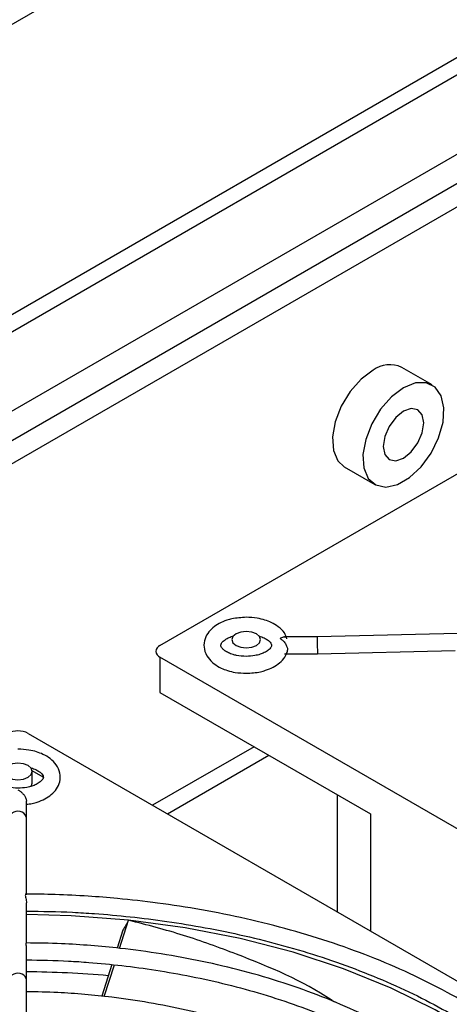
# Model space of a CAD drawing. Header units: millimetres. Extents: x -415 to 5, y -292 to 5.
# Tile 60 of 72: x -97.55 to -91.56, y -98.31 to -84.58. Entities that reach past the tile are written whole.
import ezdxf

# ---------------------------------------------------------------- set-up
doc = ezdxf.new("R2010")
doc.units = ezdxf.units.MM
doc.header["$MEASUREMENT"] = 0
doc.layers.add('实线', color=2, linetype='Continuous', lineweight=25)

msp = doc.modelspace()

# ---------------------------------------------------------------- linework, layer by layer
at = {"layer": '实线', "color": 7, "linetype": 'Continuous', "lineweight": 25}
for p, q in [((-70.8872, -69.1968), (-114.7278, -94.5054)), ((-72.2238, -74.0124), (-111.0675, -96.4364)), ((-72.2238, -74.253), (-110.7134, -96.4726)), ((-73.3621, -76.0145), (-109.7867, -97.042)), ((-109.7424, -97.4246), (-73.3621, -76.4228)), ((-73.3621, -76.7494), (-109.4952, -97.6085)), ((-95.5935, -93.3063), (-82.8656, -85.9586)), ((-91.7995, -89.6747), (-92.2237, -89.4298)), ((-93.0237, -90.8155), (-92.5994, -91.0604)), ((-89.3256, -93.0891), (-93.4008, -93.1854)), ((-93.4008, -93.1854), (-93.8578, -93.1854)), ((-93.8579, -93.4211), (-93.398, -93.4211)), ((-93.398, -93.4211), (-91.4772, -93.3757)), ((-82.8656, -100.8172), (-95.5935, -93.4695)), ((-95.5935, -93.4695), (-95.5935, -93.9595)), ((-95.5935, -93.9595), (-92.6589, -95.6536)), ((-97.432, -94.5309), (-84.7041, -101.8785)), ((-94.2827, -94.7162), (-95.6969, -95.5326)), ((-95.4885, -95.6528), (-94.0743, -94.8365)), ((-97.2201, -95.1431), (-97.3738, -95.0544)), ((-97.3734, -95.2248), (-97.3734, -95.0615)), ((-97.3886, -95.269), (-97.3734, -95.2248)), ((-97.4556, -95.7128), (-97.4556, -95.4735)), ((-93.1242, -95.385), (-93.1242, -97.0177)), ((-97.4556, -96.7811), (-97.4556, -95.7128)), ((-92.6589, -95.6536), (-92.6589, -97.2864)), ((-97.4556, -97.4496), (-97.4556, -96.894)), ((-96.1559, -97.5265), (-96.0307, -97.1347)), ((-96.1115, -97.2753), (-96.1907, -97.5232)), ((-97.4556, -97.9692), (-97.4556, -97.5297)), ((-96.2644, -97.7536), (-96.4049, -98.1931)), ((-96.3702, -98.1967), (-96.2288, -97.7545)), ((-97.4556, -98.1515), (-97.4556, -97.9692)), ((-97.4556, -98.8319), (-97.4556, -98.1515))]:
    msp.add_line(p, q, dxfattribs=at)
at = {"layer": '实线', "color": 7, "linetype": 'Continuous', "lineweight": 25, "flags": 128}
for points in [[(-92.6237, -89.4694), (-92.7904, -89.5947), (-92.9424, -89.7669), (-93.066, -89.9707), (-93.1503, -90.188), (-93.1878, -90.3995), (-93.1752, -90.5864), (-93.1136, -90.7321), (-93.0237, -90.8155)], [(-92.1994, -89.7144), (-92.3662, -89.8396), (-92.5181, -90.0118), (-92.6417, -90.2156), (-92.726, -90.4329), (-92.7635, -90.6444), (-92.7509, -90.8313), (-92.6893, -90.977), (-92.5842, -91.0686), (-92.4449, -91.0978), (-92.2837, -91.0622), (-92.1151, -90.9649), (-91.954, -90.8144), (-91.8147, -90.6243), (-91.7095, -90.4114), (-91.6479, -90.1946), (-91.6353, -89.9931), (-91.6728, -89.8249), (-91.7572, -89.705), (-91.8808, -89.6439), (-92.0327, -89.6471), (-92.1994, -89.7144)], [(-92.1994, -90.041), (-92.3077, -90.1283), (-92.3994, -90.2521), (-92.4607, -90.3934), (-92.4823, -90.5309), (-92.4607, -90.6434), (-92.3994, -90.714), (-92.3077, -90.7318), (-92.1994, -90.6942), (-92.0912, -90.6069), (-91.9994, -90.4831), (-91.9381, -90.3417), (-91.9166, -90.2043), (-91.9381, -90.0917), (-91.9994, -90.0212), (-92.0912, -90.0033), (-92.1994, -90.041)], [(-94.5329, -93.143), (-94.5762, -93.1804), (-94.5915, -93.2246), (-94.5762, -93.2688), (-94.5329, -93.3062), (-94.468, -93.3313), (-94.3915, -93.3401), (-94.3149, -93.3313), (-94.25, -93.3062), (-94.2067, -93.2688), (-94.1915, -93.2246), (-94.2067, -93.1804), (-94.25, -93.143), (-94.3149, -93.1179), (-94.3915, -93.1091), (-94.468, -93.1179), (-94.5329, -93.143)], [(-97.7149, -94.9799), (-97.7582, -95.0173), (-97.7734, -95.0615), (-97.7582, -95.1057), (-97.7149, -95.1432), (-97.65, -95.1682), (-97.5734, -95.177), (-97.4969, -95.1682), (-97.432, -95.1432), (-97.3887, -95.1057), (-97.3734, -95.0615), (-97.3887, -95.0173), (-97.432, -94.9799), (-97.4969, -94.9548), (-97.5734, -94.9461), (-97.65, -94.9548), (-97.7149, -94.9799)], [(-96.0307, -97.1347), (-96.8322, -97.0719), (-97.4556, -97.0537)], [(-89.5631, -100.3188), (-89.8697, -99.8866), (-90.246, -99.4733), (-90.6886, -99.0824), (-91.1937, -98.7177), (-91.7565, -98.3823), (-92.3719, -98.0793), (-93.0345, -97.8114), (-93.7382, -97.5811), (-94.4766, -97.3905), (-95.2431, -97.2412), (-96.0307, -97.1347)]]:
    msp.add_lwpolyline(points, dxfattribs=at)
at = {"layer": '实线', "color": 7, "linetype": 'Continuous', "lineweight": 25}
for centre, radius, start, end in [((-92.3905, -89.7847), 0.3921, 64.82419, 126.48627), ((-95.5626, -93.3879), 0.0873, 110.78342, 249.21658), ((-97.5734, -94.8038), 0.3074, 62.60967, 117.39033), ((-97.5702, -112.454), 14.6005, 85.06286, 89.5502)]:
    msp.add_arc(centre, radius, start, end, dxfattribs=at)
for centre, major_axis, ratio, start_param, end_param in [((-93.3994, -93.3032), (-0.0014, 0.1179), 0.0083447, 0.0000985, 3.1416912), ((-97.5734, -95.7128), (0.1179, 0), 0.8248867, 0, 3.1415927), ((-97.5734, -101.9602), (8.4525, 15.3031), 0.0586246, 1.2825407, 1.2921976), ((-97.5734, -97.9692), (0.1179, 0), 0.8248867, 0, 3.1415927)]:
    msp.add_ellipse(centre, major_axis=major_axis, ratio=ratio, start_param=start_param, end_param=end_param, dxfattribs=at)
for points, knots in [([(-94.3915, -92.9132), (-94.4592, -92.9173), (-94.5528, -92.9229), (-94.6768, -92.958), (-94.7693, -92.9967), (-94.8613, -93.0578), (-94.9348, -93.1376), (-94.9819, -93.2412), (-94.9837, -93.3629), (-94.932, -93.4758), (-94.8464, -93.5616), (-94.7503, -93.619), (-94.6495, -93.6578), (-94.5328, -93.6866), (-94.4429, -93.6908), (-94.3915, -93.6932)], [0, 0, 0, 0, 0.1139383, 0.1573048, 0.2280973, 0.2991123, 0.3744793, 0.4534584, 0.5406981, 0.6316953, 0.7154571, 0.7904185, 0.8482918, 0.9132642, 1, 1, 1, 1]), ([(-93.8238, -93.2115), (-93.8337, -93.184), (-93.857, -93.1199), (-93.9375, -93.0452), (-94.0324, -92.9874), (-94.1334, -92.9487), (-94.25, -92.9199), (-94.34, -92.9156), (-94.3915, -92.9132)], [0, 0, 0, 0, 0.1458803, 0.3401287, 0.5139685, 0.64818, 0.7988548, 1, 1, 1, 1]), ([(-94.2131, -93.1733), (-94.2116, -93.1737), (-94.1853, -93.1802), (-94.1415, -93.1986), (-94.0897, -93.2283), (-94.0556, -93.2597), (-94.0387, -93.2885), (-94.0368, -93.3054), (-94.042, -93.3285), (-94.0758, -93.3688), (-94.1328, -93.4044), (-94.1978, -93.4303), (-94.2818, -93.4513), (-94.3959, -93.4617), (-94.5017, -93.451), (-94.5837, -93.4304), (-94.6418, -93.4083), (-94.6931, -93.3781), (-94.7273, -93.3468), (-94.7442, -93.318), (-94.7461, -93.3011), (-94.7409, -93.278), (-94.7073, -93.2375), (-94.6496, -93.2026), (-94.602, -93.1816), (-94.5736, -93.1748), (-94.5679, -93.1735)], [0, 0, 0, 0, 0.0022715, 0.0419682, 0.0804822, 0.1193931, 0.1601503, 0.2127021, 0.2676494, 0.3219826, 0.366907, 0.402734, 0.4407464, 0.4996624, 0.5650687, 0.5905571, 0.6302539, 0.6687678, 0.7076788, 0.7484359, 0.8009877, 0.855935, 0.9102682, 0.9551926, 0.9910197, 1, 1, 1, 1]), ([(-93.92, -93.207), (-93.9033, -93.1988), (-93.8731, -93.184), (-93.8442, -93.1839), (-93.834, -93.1914), (-93.8321, -93.1928)], [0, 0, 0, 0, 0.5013907, 0.9081316, 1, 1, 1, 1]), ([(-93.92, -93.207), (-93.9153, -93.2099), (-93.9062, -93.2154), (-93.8935, -93.2252), (-93.882, -93.2352), (-93.8682, -93.249), (-93.8531, -93.2673), (-93.8383, -93.2902), (-93.8273, -93.3125), (-93.8197, -93.3335), (-93.815, -93.3535), (-93.8144, -93.3654), (-93.8141, -93.3713)], [0, 0, 0, 0, 0.09192181, 0.17708353, 0.25552795, 0.32730997, 0.46899567, 0.5965835, 0.70533341, 0.80775714, 0.9053898, 1, 1, 1, 1]), ([(-94.3915, -93.6932), (-94.3237, -93.6892), (-94.2301, -93.6836), (-94.1062, -93.6485), (-94.0134, -93.6099), (-93.9224, -93.5484), (-93.8521, -93.4768), (-93.8305, -93.4184), (-93.821, -93.3927)], [0, 0, 0, 0, 0.2629753, 0.3630675, 0.5264603, 0.6903665, 0.8643173, 1, 1, 1, 1]), ([(-93.8296, -93.4121), (-93.8289, -93.4117), (-93.8249, -93.4092), (-93.8199, -93.401), (-93.815, -93.3879), (-93.8144, -93.3768), (-93.8141, -93.3713)], [0, 0, 0, 0, 0.0608407, 0.3874316, 0.6985859, 1, 1, 1, 1]), ([(-97.4589, -95.5175), (-97.4302, -95.5155), (-97.376, -95.5115), (-97.2883, -95.4849), (-97.1955, -95.4469), (-97.1037, -95.3855), (-97.03, -95.3058), (-96.983, -95.2022), (-96.9812, -95.0804), (-97.0329, -94.9676), (-97.1185, -94.8818), (-97.2146, -94.8244), (-97.3154, -94.7856), (-97.432, -94.7568), (-97.522, -94.7526), (-97.5734, -94.7501)], [0, 0, 0, 0, 0.0517541, 0.0981641, 0.1739249, 0.2499237, 0.33058, 0.4151019, 0.5084641, 0.6058476, 0.6954878, 0.77571, 0.8376449, 0.9071771, 1, 1, 1, 1]), ([(-97.395, -95.0102), (-97.3936, -95.0106), (-97.3673, -95.0171), (-97.3235, -95.0355), (-97.2717, -95.0652), (-97.2376, -95.0967), (-97.2207, -95.1254), (-97.2188, -95.1423), (-97.224, -95.1654), (-97.2578, -95.2057), (-97.3148, -95.2413), (-97.3798, -95.2672), (-97.4638, -95.2883), (-97.5779, -95.2986), (-97.6837, -95.2879), (-97.7657, -95.2673), (-97.8238, -95.2452), (-97.8751, -95.215), (-97.9093, -95.1837), (-97.9262, -95.1549), (-97.9281, -95.138), (-97.9228, -95.1149), (-97.8893, -95.0744), (-97.8316, -95.0395), (-97.784, -95.0185), (-97.7556, -95.0117), (-97.7499, -95.0104)], [0, 0, 0, 0, 0.0022715, 0.0419682, 0.0804822, 0.1193931, 0.1601503, 0.2127021, 0.2676494, 0.3219826, 0.366907, 0.402734, 0.4407464, 0.4996624, 0.5650687, 0.5905571, 0.6302539, 0.6687678, 0.7076788, 0.7484359, 0.8009877, 0.855935, 0.9102682, 0.9551926, 0.9910197, 1, 1, 1, 1]), ([(-97.5734, -95.3161), (-97.5685, -95.3191), (-97.5587, -95.3249), (-97.5442, -95.3353), (-97.5303, -95.3465), (-97.5172, -95.3583), (-97.505, -95.3708), (-97.4939, -95.3836), (-97.4826, -95.3987), (-97.4717, -95.4163), (-97.4626, -95.4362), (-97.4567, -95.4556), (-97.4559, -95.4676), (-97.4556, -95.4735)], [0, 0, 0, 0, 0.0957721, 0.188393, 0.2776473, 0.3633515, 0.445373, 0.523648, 0.5982015, 0.7045472, 0.806024, 0.9039338, 1, 1, 1, 1]), ([(-97.4629, -96.7695), (-97.4633, -96.7693), (-97.4662, -96.7679), (-97.4718, -96.7771), (-97.4717, -96.7978), (-97.4656, -96.8271), (-97.4577, -96.8595), (-97.4563, -96.8832), (-97.4557, -96.894)], [0, 0, 0, 0, 0.0399017, 0.2490932, 0.4509557, 0.6315741, 0.8314349, 1, 1, 1, 1]), ([(-88.8246, -101.7121), (-88.829, -101.6216), (-88.8407, -101.3808), (-88.9309, -101.006), (-89.0822, -100.5917), (-89.2854, -100.1993), (-89.5404, -99.8187), (-89.8459, -99.4523), (-90.1995, -99.1024), (-90.5987, -98.7709), (-91.0407, -98.4596), (-91.5223, -98.1705), (-92.0403, -97.9052), (-92.5906, -97.6653), (-93.169, -97.4521), (-93.7699, -97.2672), (-94.3861, -97.1116), (-95.0051, -96.9869), (-95.6051, -96.8942), (-96.1336, -96.8346), (-96.6105, -96.7972), (-97.0365, -96.7747), (-97.3264, -96.7716), (-97.4629, -96.7702)], [0, 0, 0, 0, 0.03438316, 0.09146443, 0.14362208, 0.19578109, 0.24792159, 0.30002679, 0.3520828, 0.4040787, 0.45600374, 0.50784085, 0.55956754, 0.61114835, 0.66252139, 0.71357594, 0.76409899, 0.81362796, 0.86094021, 0.90377144, 0.93474214, 0.9692755, 1, 1, 1, 1]), ([(-97.4556, -97.007), (-97.2405, -97.0101), (-96.9238, -97.0147), (-96.4414, -97.0457), (-96.0022, -97.0847), (-95.4853, -97.1496), (-94.9528, -97.237), (-94.4085, -97.3494), (-93.864, -97.4868), (-93.3271, -97.649), (-92.8045, -97.8355), (-92.3017, -98.0453), (-91.8236, -98.2772), (-91.374, -98.53), (-90.9566, -98.8021), (-90.5741, -99.0922), (-90.229, -99.3989), (-89.9236, -99.7209), (-89.6595, -100.0571), (-89.439, -100.407), (-89.2629, -100.7703), (-89.1378, -101.1473), (-89.0685, -101.4611), (-89.0627, -101.6491), (-89.0609, -101.7066)], [0, 0, 0, 0, 0.0495526, 0.0729708, 0.1118067, 0.1519477, 0.1948271, 0.2393736, 0.2851523, 0.3318179, 0.3791289, 0.4269124, 0.4750468, 0.523451, 0.5720791, 0.6209188, 0.66999, 0.7193542, 0.7691201, 0.8194518, 0.8705769, 0.9227876, 0.9764282, 1, 1, 1, 1]), ([(-93.1617, -98.2762), (-93.1765, -98.2661), (-93.5842, -97.9873), (-94.306, -97.6861), (-95.261, -97.3336), (-95.7734, -97.2012), (-96.0307, -97.1347)], [0, 0, 0, 0, 0.0178957, 0.4955364, 0.7466816, 1, 1, 1, 1]), ([(-90.0015, -101.6843), (-90.0141, -101.5621), (-90.04, -101.3121), (-90.1527, -100.9397), (-90.3163, -100.5696), (-90.5345, -100.2105), (-90.8032, -99.8649), (-91.1205, -99.5353), (-91.4837, -99.2238), (-91.8897, -98.9325), (-92.3353, -98.6632), (-92.8166, -98.4177), (-93.3295, -98.1977), (-93.8689, -98.0047), (-94.4284, -97.8402), (-94.998, -97.7056), (-95.5707, -97.6005), (-96.091, -97.5302), (-96.5563, -97.4865), (-96.9944, -97.4577), (-97.2956, -97.4535), (-97.4601, -97.4513)], [0, 0, 0, 0, 0.0540007, 0.1104824, 0.1669685, 0.2234396, 0.27987, 0.3362367, 0.392523, 0.4487137, 0.5047855, 0.5607059, 0.6164223, 0.6718376, 0.7267687, 0.7808338, 0.8331008, 0.8843333, 0.9209209, 0.9568163, 1, 1, 1, 1]), ([(-97.4557, -97.5297), (-97.4556, -97.5292), (-97.4549, -97.5175), (-97.4574, -97.4956), (-97.4586, -97.4684), (-97.4576, -97.4519), (-97.4552, -97.4476), (-97.4556, -97.4495), (-97.4557, -97.4496)], [0, 0, 0, 0, 0.0092163, 0.2310151, 0.4821091, 0.7348655, 0.9857552, 1, 1, 1, 1]), ([(-97.4556, -97.6876), (-97.2592, -97.6907), (-96.9686, -97.6952), (-96.5248, -97.7259), (-96.1183, -97.7647), (-95.6411, -97.8293), (-95.1509, -97.9161), (-94.6521, -98.0274), (-94.1556, -98.1632), (-93.6691, -98.3232), (-93.1994, -98.5065), (-92.7516, -98.7119), (-92.3305, -98.9383), (-91.9398, -99.184), (-91.5828, -99.4476), (-91.2622, -99.7275), (-90.9801, -100.0226), (-90.7387, -100.3317), (-90.5395, -100.6542), (-90.3861, -100.9901), (-90.2781, -101.3329), (-90.2504, -101.5645), (-90.2367, -101.6788)], [0, 0, 0, 0, 0.0529761, 0.0784171, 0.1205862, 0.16415, 0.2106587, 0.258941, 0.3085213, 0.3590236, 0.4101872, 0.4618291, 0.5138263, 0.5661056, 0.6186401, 0.6714483, 0.7246029, 0.7782432, 0.8325868, 0.8879431, 0.9447163, 1, 1, 1, 1]), ([(-91.1865, -101.6614), (-91.188, -101.6271), (-91.1952, -101.463), (-91.2713, -101.1838), (-91.4119, -100.8295), (-91.6057, -100.4973), (-91.8492, -100.1786), (-92.1413, -99.8761), (-92.4784, -99.5919), (-92.8575, -99.3284), (-93.2747, -99.0874), (-93.7256, -98.8708), (-94.2053, -98.6804), (-94.7073, -98.5177), (-95.2218, -98.3843), (-95.7416, -98.2801), (-96.2156, -98.2103), (-96.641, -98.1668), (-97.0385, -98.1383), (-97.311, -98.1341), (-97.4578, -98.1319)], [0, 0, 0, 0, 0.0180601, 0.0863031, 0.1483337, 0.2103603, 0.2723304, 0.3342064, 0.3959616, 0.4575729, 0.5190003, 0.5801885, 0.6410345, 0.7013361, 0.7606673, 0.8179834, 0.8741294, 0.9142964, 0.9538345, 1, 1, 1, 1])]:
    msp.add_open_spline(points, degree=3, knots=knots, dxfattribs=at)

doc.saveas('drawing.dxf')
